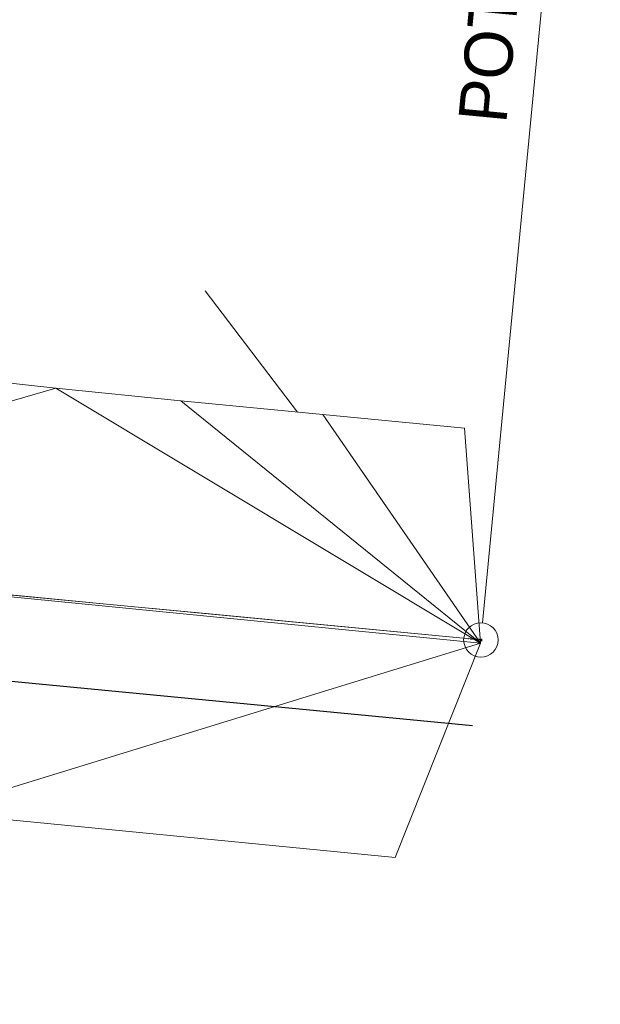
# Model space of a CAD drawing. Extents: x 2399984 to 2508823, y 556481 to 592637.
# Tile 154 of 158: x 2436331 to 2436365, y 570371 to 570428. Entities that reach past the tile are written whole.
import ezdxf
from ezdxf.enums import TextEntityAlignment as Align

# ---------------------------------------------------------------- set-up
doc = ezdxf.new("R2010")
doc.units = 0
doc.header["$MEASUREMENT"] = 0
for name, pattern in [('cl20', [100, 5, -5, 80, -5, 5]), ('cl50', [100, 7.5, -7.5, 70, -7.5, 7.5]), ('DGN Style 3', [206.553444, 147.538174, -59.01527])]:
    doc.linetypes.add(name, pattern=pattern)
for name, color, linetype, lineweight in [('DT_X_Triangles', 91, 'Continuous', 0), ('GE_P_CL_20', 7, 'cl20', 13), ('GE_P_CL_50', 7, 'cl50', 13), ('PV_X_EOP', 7, 'DGN Style 3', 0)]:
    doc.layers.add(name, color=color, linetype=linetype, lineweight=lineweight)
doc.layers.add('GK_Visualization', color=30, linetype='Continuous', lineweight=13, plot=False)
doc.layers.add('SC_Scratch2', color=7, linetype='Continuous', lineweight=0, plot=False)
doc.styles.add('Style-font30', font='font30.shx')
doc.styles.add('Style-font31', font='font31.shx')

# ---------------------------------------------------------------- blocks, each defined once
blk = doc.blocks.new('X_19')
at = {"layer": 'GK_Visualization', "color": 1, "linetype": 'Continuous', "lineweight": 0}
for p, q in [((-0.067, -0.067), (0.067, 0.067)), ((-0.067, 0.067), (0.067, -0.067))]:
    blk.add_line(p, q, dxfattribs=at)

msp = doc.modelspace()

# ---------------------------------------------------------------- linework, layer by layer
at = {"layer": 'GE_P_CL_20', "linetype": 'Continuous'}
msp.add_line((2436357.904, 570393.03), (2436364.751, 570464.433), dxfattribs=at)
at = {"layer": 'GE_P_CL_20'}
msp.add_line((2436047.378, 570421.804), (2436357.808, 570392.035), dxfattribs=at)
at = {"layer": 'GE_P_CL_20', "linetype": 'Continuous'}
msp.add_circle((2436357.808, 570392.035), 1, dxfattribs=at)
at = {"layer": 'GE_P_CL_50'}
msp.add_line((2436047.378, 570421.804), (2436357.808, 570392.035), dxfattribs=at)
at = {"layer": 'GK_Visualization', "color": 1, "flags": 128}
msp.add_lwpolyline([(2435795.482, 569701.9), (2435768.124, 570411.361), (2436047.378, 570421.804), (2436357.808, 570392.035)], dxfattribs=at)
msp.add_lwpolyline([(2435795.482, 569701.9), (2435768.124, 570411.361), (2436047.378, 570421.804), (2436357.808, 570392.035)], dxfattribs=at)
at = {"layer": 'PV_X_EOP'}
msp.add_line((2436347.154, 570405.294), (2436341.788, 570412.341), dxfattribs=at)
at = {"layer": 'SC_Scratch2', "color": 4, "linetype": 'Continuous', "lineweight": 30}
msp.add_line((2436046.901, 570416.827), (2436357.331, 570387.057), dxfattribs=at)

# ---------------------------------------------------------------- block references
at = {"layer": 'GK_Visualization', "color": 1, "linetype": 'Continuous', "lineweight": 0}
msp.add_blockref('X_19', (2436357.808, 570392.035), dxfattribs=at)

# ---------------------------------------------------------------- texts
at = {"layer": 'GE_P_CL_20', "linetype": 'Continuous', "style": 'Style-font31'}
msp.add_text('POT Sta. 226+91.46', height=2.8, rotation=84.5222, dxfattribs=at).set_placement((2436359.278, 570422.031))
at = {"layer": 'GK_Visualization', "color": 1, "style": 'Style-font30'}
msp.add_text('TEMP84', height=0.14, dxfattribs=at).set_placement((2436357.808, 570392.035), align=Align.RIGHT)

# ---------------------------------------------------------------- meshes
at = {"layer": 'DT_X_Triangles'}
mesh = msp.add_polyface(dxfattribs=at)
corners = [(2436195.472, 570406.212), (2436245.353, 570402.282), (2436221.433, 570392.039), (2436214.62, 570417.681), (2436233.975, 570415.845), (2436247.791, 570389.582), (2436238.355, 570415.675), (2436242.668, 570416.114), (2436245.487, 570416.826), (2436249.15, 570418.399), (2436251.184, 570419.658), (2436253.449, 570421.452), (2436301.206, 570397.438), (2436273.335, 570387.153), (2436255.947, 570424.008), (2436255.783, 570449.13), (2436272.08, 570460.113), (2436277.705, 570451.811), (2436257.036, 570443.746), (2436257.536, 570426.255), (2436295.515, 570426.422), (2436258.29, 570438.362), (2436258.525, 570428.526), (2436289.279, 570434.877), (2436283.331, 570443.508), (2436258.958, 570434.787), (2436258.899, 570430.047), (2436259.102, 570432.08), (2436298.875, 570384.662), (2436299.991, 570420.874), (2436325.847, 570382.015), (2436303.348, 570417.417), (2436307.145, 570414.437), (2436309.876, 570412.722), (2436313.714, 570410.785), (2436319.082, 570408.838), (2436322.226, 570408.06), (2436325.843, 570407.478), (2436333.101, 570406.676), (2436357.79, 570391.845), (2436352.819, 570379.368), (2436340.364, 570405.945), (2436348.615, 570405.154), (2436356.865, 570404.363)]
mesh.append_faces([[corners[k] for k in face] for face in [(0, 1, 2), (3, 4, 1), (2, 1, 5), (4, 6, 1), (6, 7, 1), (7, 8, 1), (1, 8, 9), (1, 9, 10), (1, 10, 11), (1, 11, 12), (1, 12, 13), (1, 13, 5), (11, 14, 12), (15, 16, 17), (15, 17, 18), (14, 19, 20), (14, 20, 12), (18, 17, 21), (19, 22, 23), (19, 23, 20), (21, 17, 24), (21, 24, 25), (22, 26, 23), (26, 27, 23), (25, 24, 27), (27, 24, 23), (13, 12, 28), (20, 29, 12), (28, 12, 30), (29, 31, 12), (12, 31, 32), (12, 32, 33), (12, 33, 34), (12, 34, 35), (12, 35, 36), (12, 36, 37), (12, 37, 38), (12, 38, 39), (12, 39, 30), (30, 39, 40), (38, 41, 39), (41, 42, 39), (42, 43, 39)]])

doc.saveas('drawing.dxf')
